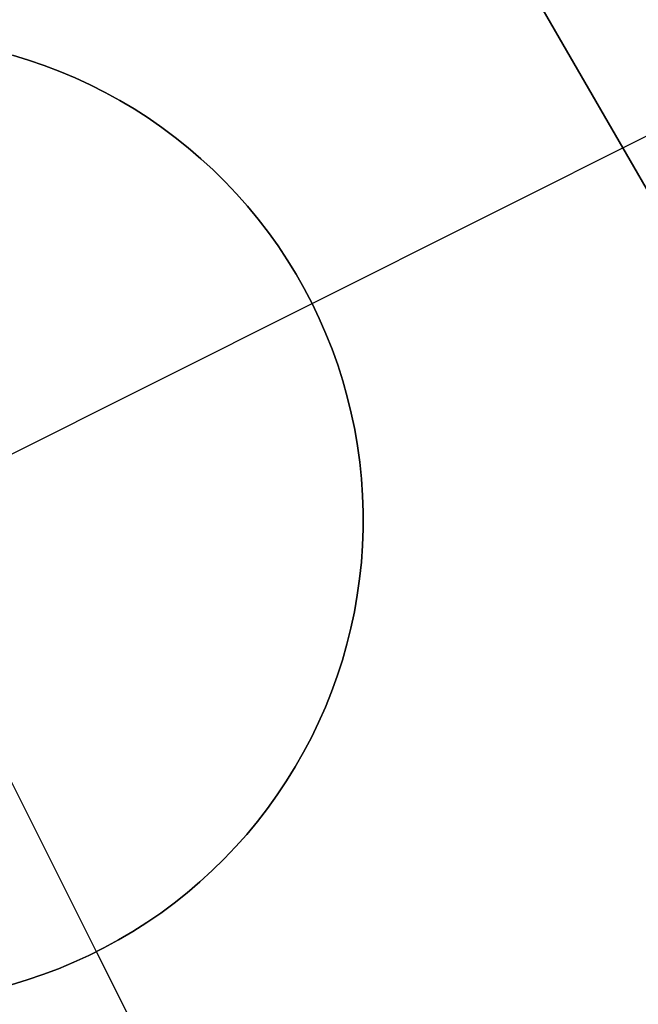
# Model space of a CAD drawing. Header units: millimetres. Extents: x 6049 to 7254, y -11340 to -10297.
# Tile 149 of 237: x 6652.43 to 6654.03, y -10626.35 to -10623.8. Entities that reach past the tile are written whole.
import ezdxf

# ---------------------------------------------------------------- set-up
doc = ezdxf.new("R2010")
doc.units = ezdxf.units.MM
doc.layers.add('color', color=7, linetype='Continuous')

msp = doc.modelspace()

# ---------------------------------------------------------------- linework, layer by layer
at = {"color": 8, "true_color": 0x7f7f7f}
for p, q in [((6655.8396, -10627.3358, 53.8983), (6646.935, -10611.9126, 53.8983)), ((6647.3572, -10612.6439, 54.8552), (6655.3054, -10626.4107, 58.5252)), ((6647.9758, -10613.7154, 49.4962), (6655.9241, -10627.4822, 53.1662))]:
    msp.add_line(p, q, dxfattribs=at)
at = {"layer": 'color', "color": 254, "true_color": 0xcad1ee}
for p, q in [((6652.4523, -10623.904, 19.7), (6652.411, -10623.8915, 19.7)), ((6652.411, -10623.8915, 24.7), (6652.4523, -10623.904, 24.7)), ((6652.4523, -10623.904, 19.7), (6652.411, -10623.8915, 19.7)), ((6652.411, -10623.8915, 22.2), (6652.4523, -10623.904, 22.2)), ((6652.411, -10623.8915, 24.7), (6652.4523, -10623.904, 24.7)), ((6652.4932, -10623.918, 19.7), (6652.4523, -10623.904, 19.7)), ((6652.4523, -10623.904, 24.7), (6652.4932, -10623.918, 24.7)), ((6652.4932, -10623.918, 19.7), (6652.4523, -10623.904, 19.7)), ((6652.4523, -10623.904, 22.2), (6652.4932, -10623.918, 22.2)), ((6652.4523, -10623.904, 24.7), (6652.4932, -10623.918, 24.7)), ((6652.5335, -10623.9333, 19.7), (6652.4932, -10623.918, 19.7)), ((6652.4932, -10623.918, 24.7), (6652.5335, -10623.9333, 24.7)), ((6652.5335, -10623.9333, 19.7), (6652.4932, -10623.918, 19.7)), ((6652.4932, -10623.918, 22.2), (6652.5335, -10623.9333, 22.2)), ((6652.4932, -10623.918, 24.7), (6652.5335, -10623.9333, 24.7)), ((6652.5733, -10623.9501, 19.7), (6652.5335, -10623.9333, 19.7)), ((6652.5335, -10623.9333, 24.7), (6652.5733, -10623.9501, 24.7)), ((6652.5733, -10623.9501, 19.7), (6652.5335, -10623.9333, 19.7)), ((6652.5335, -10623.9333, 22.2), (6652.5733, -10623.9501, 22.2)), ((6652.5335, -10623.9333, 24.7), (6652.5733, -10623.9501, 24.7)), ((6652.6124, -10623.9682, 19.7), (6652.5733, -10623.9501, 19.7)), ((6652.5733, -10623.9501, 24.7), (6652.6124, -10623.9682, 24.7)), ((6652.6124, -10623.9682, 19.7), (6652.5733, -10623.9501, 19.7)), ((6652.5733, -10623.9501, 22.2), (6652.6124, -10623.9682, 22.2)), ((6652.5733, -10623.9501, 24.7), (6652.6124, -10623.9682, 24.7)), ((6652.6285, -10626.2111, 24.7), (6651.5083, -10623.9761, 24.7)), ((6652.6509, -10623.9876, 19.7), (6652.6124, -10623.9682, 19.7)), ((6652.6124, -10623.9682, 24.7), (6652.6509, -10623.9876, 24.7)), ((6652.6509, -10623.9876, 19.7), (6652.6124, -10623.9682, 19.7)), ((6652.6124, -10623.9682, 22.2), (6652.6509, -10623.9876, 22.2)), ((6652.6124, -10623.9682, 24.7), (6652.6509, -10623.9876, 24.7)), ((6653.1859, -10624.5335, 19.7), (6654.3034, -10623.9735, 19.7)), ((6652.6888, -10624.0084, 19.7), (6652.6509, -10623.9876, 19.7)), ((6652.6509, -10623.9876, 24.7), (6652.6888, -10624.0084, 24.7)), ((6652.6888, -10624.0084, 19.7), (6652.6509, -10623.9876, 19.7)), ((6652.6509, -10623.9876, 22.2), (6652.6888, -10624.0084, 22.2)), ((6652.6509, -10623.9876, 24.7), (6652.6888, -10624.0084, 24.7)), ((6652.7259, -10624.0305, 19.7), (6652.6888, -10624.0084, 19.7)), ((6652.6888, -10624.0084, 24.7), (6652.7259, -10624.0305, 24.7)), ((6652.7259, -10624.0305, 19.7), (6652.6888, -10624.0084, 19.7)), ((6652.6888, -10624.0084, 22.2), (6652.7259, -10624.0305, 22.2)), ((6652.6888, -10624.0084, 24.7), (6652.7259, -10624.0305, 24.7)), ((6652.7622, -10624.0538, 19.7), (6652.7259, -10624.0305, 19.7)), ((6652.7259, -10624.0305, 24.7), (6652.7622, -10624.0538, 24.7)), ((6652.7622, -10624.0538, 19.7), (6652.7259, -10624.0305, 19.7)), ((6652.7259, -10624.0305, 22.2), (6652.7622, -10624.0538, 22.2)), ((6652.7259, -10624.0305, 24.7), (6652.7622, -10624.0538, 24.7)), ((6652.7976, -10624.0784, 19.7), (6652.7622, -10624.0538, 19.7)), ((6652.7622, -10624.0538, 24.7), (6652.7976, -10624.0784, 24.7)), ((6652.7976, -10624.0784, 19.7), (6652.7622, -10624.0538, 19.7)), ((6652.7622, -10624.0538, 22.2), (6652.7976, -10624.0784, 22.2)), ((6652.7622, -10624.0538, 24.7), (6652.7976, -10624.0784, 24.7)), ((6652.8322, -10624.1041, 19.7), (6652.7976, -10624.0784, 19.7)), ((6652.7976, -10624.0784, 24.7), (6652.8322, -10624.1041, 24.7)), ((6652.8322, -10624.1041, 19.7), (6652.7976, -10624.0784, 19.7)), ((6652.7976, -10624.0784, 22.2), (6652.8322, -10624.1041, 22.2)), ((6652.7976, -10624.0784, 24.7), (6652.8322, -10624.1041, 24.7)), ((6652.8659, -10624.1311, 19.7), (6652.8322, -10624.1041, 19.7)), ((6652.8322, -10624.1041, 24.7), (6652.8659, -10624.1311, 24.7)), ((6652.8659, -10624.1311, 19.7), (6652.8322, -10624.1041, 19.7)), ((6652.8322, -10624.1041, 22.2), (6652.8659, -10624.1311, 22.2)), ((6652.8322, -10624.1041, 24.7), (6652.8659, -10624.1311, 24.7)), ((6652.8987, -10624.1592, 19.7), (6652.8659, -10624.1311, 19.7)), ((6652.8659, -10624.1311, 24.7), (6652.8987, -10624.1592, 24.7)), ((6652.8987, -10624.1592, 19.7), (6652.8659, -10624.1311, 19.7)), ((6652.8659, -10624.1311, 22.2), (6652.8987, -10624.1592, 22.2)), ((6652.8659, -10624.1311, 24.7), (6652.8987, -10624.1592, 24.7)), ((6652.9304, -10624.1884, 19.7), (6652.8987, -10624.1592, 19.7)), ((6652.8987, -10624.1592, 24.7), (6652.9304, -10624.1884, 24.7)), ((6652.9304, -10624.1884, 19.7), (6652.8987, -10624.1592, 19.7)), ((6652.8987, -10624.1592, 22.2), (6652.9304, -10624.1884, 22.2)), ((6652.8987, -10624.1592, 24.7), (6652.9304, -10624.1884, 24.7)), ((6652.9612, -10624.2187, 19.7), (6652.9304, -10624.1884, 19.7)), ((6652.9304, -10624.1884, 24.7), (6652.9612, -10624.2187, 24.7)), ((6652.9612, -10624.2187, 19.7), (6652.9304, -10624.1884, 19.7)), ((6652.9304, -10624.1884, 22.2), (6652.9612, -10624.2187, 22.2)), ((6652.9304, -10624.1884, 24.7), (6652.9612, -10624.2187, 24.7)), ((6652.9908, -10624.25, 19.7), (6652.9612, -10624.2187, 19.7)), ((6652.9612, -10624.2187, 24.7), (6652.9908, -10624.25, 24.7)), ((6652.9908, -10624.25, 19.7), (6652.9612, -10624.2187, 19.7)), ((6652.9612, -10624.2187, 22.2), (6652.9908, -10624.25, 22.2)), ((6652.9612, -10624.2187, 24.7), (6652.9908, -10624.25, 24.7)), ((6653.0194, -10624.2824, 19.7), (6652.9908, -10624.25, 19.7)), ((6652.9908, -10624.25, 24.7), (6653.0194, -10624.2824, 24.7)), ((6653.0194, -10624.2824, 19.7), (6652.9908, -10624.25, 19.7)), ((6652.9908, -10624.25, 22.2), (6653.0194, -10624.2824, 22.2)), ((6652.9908, -10624.25, 24.7), (6653.0194, -10624.2824, 24.7)), ((6653.0468, -10624.3157, 19.7), (6653.0194, -10624.2824, 19.7)), ((6653.0194, -10624.2824, 24.7), (6653.0468, -10624.3157, 24.7)), ((6653.0468, -10624.3157, 19.7), (6653.0194, -10624.2824, 19.7)), ((6653.0194, -10624.2824, 22.2), (6653.0468, -10624.3157, 22.2)), ((6653.0194, -10624.2824, 24.7), (6653.0468, -10624.3157, 24.7)), ((6653.0731, -10624.3499, 19.7), (6653.0468, -10624.3157, 19.7)), ((6653.0468, -10624.3157, 24.7), (6653.0731, -10624.3499, 24.7)), ((6653.0731, -10624.3499, 19.7), (6653.0468, -10624.3157, 19.7)), ((6653.0468, -10624.3157, 22.2), (6653.0731, -10624.3499, 22.2)), ((6653.0468, -10624.3157, 24.7), (6653.0731, -10624.3499, 24.7)), ((6653.0982, -10624.385, 19.7), (6653.0731, -10624.3499, 19.7)), ((6653.0731, -10624.3499, 24.7), (6653.0982, -10624.385, 24.7)), ((6653.0982, -10624.385, 19.7), (6653.0731, -10624.3499, 19.7)), ((6653.0731, -10624.3499, 22.2), (6653.0982, -10624.385, 22.2)), ((6653.0731, -10624.3499, 24.7), (6653.0982, -10624.385, 24.7)), ((6653.122, -10624.421, 19.7), (6653.0982, -10624.385, 19.7)), ((6653.0982, -10624.385, 24.7), (6653.122, -10624.421, 24.7)), ((6653.122, -10624.421, 19.7), (6653.0982, -10624.385, 19.7)), ((6653.0982, -10624.385, 22.2), (6653.122, -10624.421, 22.2)), ((6653.0982, -10624.385, 24.7), (6653.122, -10624.421, 24.7)), ((6653.1446, -10624.4578, 19.7), (6653.122, -10624.421, 19.7)), ((6653.122, -10624.421, 24.7), (6653.1446, -10624.4578, 24.7)), ((6653.1446, -10624.4578, 19.7), (6653.122, -10624.421, 19.7)), ((6653.122, -10624.421, 22.2), (6653.1446, -10624.4578, 22.2)), ((6653.122, -10624.421, 24.7), (6653.1446, -10624.4578, 24.7)), ((6653.1659, -10624.4953, 19.7), (6653.1446, -10624.4578, 19.7)), ((6653.1446, -10624.4578, 24.7), (6653.1659, -10624.4953, 24.7)), ((6653.1659, -10624.4953, 19.7), (6653.1446, -10624.4578, 19.7)), ((6653.1446, -10624.4578, 22.2), (6653.1659, -10624.4953, 22.2)), ((6653.1446, -10624.4578, 24.7), (6653.1659, -10624.4953, 24.7)), ((6653.1859, -10624.5335, 19.7), (6653.1659, -10624.4953, 19.7)), ((6653.1659, -10624.4953, 24.7), (6653.1859, -10624.5335, 24.7)), ((6653.1859, -10624.5335, 19.7), (6653.1659, -10624.4953, 19.7)), ((6653.1659, -10624.4953, 22.2), (6653.1859, -10624.5335, 22.2)), ((6653.1659, -10624.4953, 24.7), (6653.1859, -10624.5335, 24.7)), ((6650.9509, -10625.6537, 24.7), (6653.1859, -10624.5335, 24.7)), ((6653.1859, -10624.5335, 24.7), (6653.2046, -10624.5725, 24.7)), ((6653.1859, -10624.5335, 19.7), (6653.1859, -10624.5335, 24.7)), ((6653.2046, -10624.5725, 19.7), (6653.1859, -10624.5335, 19.7)), ((6653.1859, -10624.5335, 22.2), (6653.2046, -10624.5725, 22.2)), ((6653.2046, -10624.5725, 19.7), (6653.1859, -10624.5335, 19.7)), ((6653.1859, -10624.5335, 19.7), (6653.1859, -10624.5335, 24.7)), ((6653.1859, -10624.5335, 24.7), (6653.2046, -10624.5725, 24.7)), ((6653.2046, -10624.5725, 24.7), (6653.2219, -10624.612, 24.7)), ((6653.2219, -10624.612, 19.7), (6653.2046, -10624.5725, 19.7)), ((6653.2046, -10624.5725, 22.2), (6653.2219, -10624.612, 22.2)), ((6653.2219, -10624.612, 19.7), (6653.2046, -10624.5725, 19.7)), ((6653.2046, -10624.5725, 24.7), (6653.2219, -10624.612, 24.7)), ((6653.2219, -10624.612, 24.7), (6653.2378, -10624.6521, 24.7)), ((6653.2378, -10624.6521, 19.7), (6653.2219, -10624.612, 19.7)), ((6653.2219, -10624.612, 22.2), (6653.2378, -10624.6521, 22.2)), ((6653.2378, -10624.6521, 19.7), (6653.2219, -10624.612, 19.7)), ((6653.2219, -10624.612, 24.7), (6653.2378, -10624.6521, 24.7)), ((6653.2378, -10624.6521, 24.7), (6653.2524, -10624.6927, 24.7)), ((6653.2524, -10624.6927, 19.7), (6653.2378, -10624.6521, 19.7)), ((6653.2378, -10624.6521, 22.2), (6653.2524, -10624.6927, 22.2)), ((6653.2524, -10624.6927, 19.7), (6653.2378, -10624.6521, 19.7)), ((6653.2378, -10624.6521, 24.7), (6653.2524, -10624.6927, 24.7)), ((6653.2524, -10624.6927, 24.7), (6653.2655, -10624.7338, 24.7)), ((6653.2655, -10624.7338, 19.7), (6653.2524, -10624.6927, 19.7)), ((6653.2524, -10624.6927, 22.2), (6653.2655, -10624.7338, 22.2)), ((6653.2655, -10624.7338, 19.7), (6653.2524, -10624.6927, 19.7)), ((6653.2524, -10624.6927, 24.7), (6653.2655, -10624.7338, 24.7)), ((6653.2655, -10624.7338, 24.7), (6653.2772, -10624.7753, 24.7)), ((6653.2772, -10624.7753, 19.7), (6653.2655, -10624.7338, 19.7)), ((6653.2655, -10624.7338, 22.2), (6653.2772, -10624.7753, 22.2)), ((6653.2772, -10624.7753, 19.7), (6653.2655, -10624.7338, 19.7)), ((6653.2655, -10624.7338, 24.7), (6653.2772, -10624.7753, 24.7)), ((6653.2772, -10624.7753, 24.7), (6653.2875, -10624.8173, 24.7)), ((6653.2875, -10624.8173, 19.7), (6653.2772, -10624.7753, 19.7)), ((6653.2772, -10624.7753, 22.2), (6653.2875, -10624.8173, 22.2)), ((6653.2875, -10624.8173, 19.7), (6653.2772, -10624.7753, 19.7)), ((6653.2772, -10624.7753, 24.7), (6653.2875, -10624.8173, 24.7)), ((6653.2875, -10624.8173, 24.7), (6653.2963, -10624.8595, 24.7)), ((6653.2963, -10624.8595, 19.7), (6653.2875, -10624.8173, 19.7)), ((6653.2875, -10624.8173, 22.2), (6653.2963, -10624.8595, 22.2)), ((6653.2963, -10624.8595, 19.7), (6653.2875, -10624.8173, 19.7)), ((6653.2875, -10624.8173, 24.7), (6653.2963, -10624.8595, 24.7)), ((6653.2963, -10624.8595, 24.7), (6653.3036, -10624.902, 24.7)), ((6653.3036, -10624.902, 19.7), (6653.2963, -10624.8595, 19.7)), ((6653.2963, -10624.8595, 22.2), (6653.3036, -10624.902, 22.2)), ((6653.3036, -10624.902, 19.7), (6653.2963, -10624.8595, 19.7)), ((6653.2963, -10624.8595, 24.7), (6653.3036, -10624.902, 24.7)), ((6653.3036, -10624.902, 24.7), (6653.3095, -10624.9448, 24.7)), ((6653.3095, -10624.9448, 19.7), (6653.3036, -10624.902, 19.7)), ((6653.3036, -10624.902, 22.2), (6653.3095, -10624.9448, 22.2)), ((6653.3095, -10624.9448, 19.7), (6653.3036, -10624.902, 19.7)), ((6653.3036, -10624.902, 24.7), (6653.3095, -10624.9448, 24.7)), ((6653.3095, -10624.9448, 24.7), (6653.3139, -10624.9877, 24.7)), ((6653.3139, -10624.9877, 19.7), (6653.3095, -10624.9448, 19.7)), ((6653.3095, -10624.9448, 22.2), (6653.3139, -10624.9877, 22.2)), ((6653.3139, -10624.9877, 19.7), (6653.3095, -10624.9448, 19.7)), ((6653.3095, -10624.9448, 24.7), (6653.3139, -10624.9877, 24.7)), ((6653.3139, -10624.9877, 24.7), (6653.3168, -10625.0308, 24.7)), ((6653.3168, -10625.0308, 19.7), (6653.3139, -10624.9877, 19.7)), ((6653.3139, -10624.9877, 22.2), (6653.3168, -10625.0308, 22.2)), ((6653.3168, -10625.0308, 19.7), (6653.3139, -10624.9877, 19.7)), ((6653.3139, -10624.9877, 24.7), (6653.3168, -10625.0308, 24.7)), ((6653.3168, -10625.0308, 24.7), (6653.3182, -10625.0739, 24.7)), ((6653.3182, -10625.0739, 19.7), (6653.3168, -10625.0308, 19.7)), ((6653.3168, -10625.0308, 22.2), (6653.3182, -10625.0739, 22.2)), ((6653.3182, -10625.0739, 19.7), (6653.3168, -10625.0308, 19.7)), ((6653.3168, -10625.0308, 24.7), (6653.3182, -10625.0739, 24.7)), ((6653.3182, -10625.0739, 24.7), (6653.3182, -10625.117, 24.7)), ((6653.3182, -10625.117, 19.7), (6653.3182, -10625.0739, 19.7)), ((6653.3182, -10625.0739, 22.2), (6653.3182, -10625.117, 22.2)), ((6653.3182, -10625.117, 19.7), (6653.3182, -10625.0739, 19.7)), ((6653.3182, -10625.0739, 24.7), (6653.3182, -10625.117, 24.7)), ((6653.3182, -10625.117, 24.7), (6653.3166, -10625.1602, 24.7)), ((6653.3166, -10625.1602, 19.7), (6653.3182, -10625.117, 19.7)), ((6653.3182, -10625.117, 22.2), (6653.3166, -10625.1602, 22.2)), ((6653.3166, -10625.1602, 19.7), (6653.3182, -10625.117, 19.7)), ((6653.3182, -10625.117, 24.7), (6653.3166, -10625.1602, 24.7)), ((6653.3166, -10625.1602, 24.7), (6653.3136, -10625.2032, 24.7)), ((6653.3136, -10625.2032, 19.7), (6653.3166, -10625.1602, 19.7)), ((6653.3166, -10625.1602, 22.2), (6653.3136, -10625.2032, 22.2)), ((6653.3136, -10625.2032, 19.7), (6653.3166, -10625.1602, 19.7)), ((6653.3166, -10625.1602, 24.7), (6653.3136, -10625.2032, 24.7)), ((6653.3136, -10625.2032, 24.7), (6653.3091, -10625.2461, 24.7)), ((6653.3091, -10625.2461, 19.7), (6653.3136, -10625.2032, 19.7)), ((6653.3136, -10625.2032, 22.2), (6653.3091, -10625.2461, 22.2)), ((6653.3091, -10625.2461, 19.7), (6653.3136, -10625.2032, 19.7)), ((6653.3136, -10625.2032, 24.7), (6653.3091, -10625.2461, 24.7)), ((6653.3091, -10625.2461, 24.7), (6653.3031, -10625.2888, 24.7)), ((6653.3031, -10625.2888, 19.7), (6653.3091, -10625.2461, 19.7)), ((6653.3091, -10625.2461, 22.2), (6653.3031, -10625.2888, 22.2)), ((6653.3031, -10625.2888, 19.7), (6653.3091, -10625.2461, 19.7)), ((6653.3091, -10625.2461, 24.7), (6653.3031, -10625.2888, 24.7)), ((6653.3031, -10625.2888, 24.7), (6653.2956, -10625.3313, 24.7)), ((6653.2956, -10625.3313, 19.7), (6653.3031, -10625.2888, 19.7)), ((6653.3031, -10625.2888, 22.2), (6653.2956, -10625.3313, 22.2)), ((6653.2956, -10625.3313, 19.7), (6653.3031, -10625.2888, 19.7)), ((6653.3031, -10625.2888, 24.7), (6653.2956, -10625.3313, 24.7)), ((6653.2956, -10625.3313, 24.7), (6653.2866, -10625.3736, 24.7)), ((6653.2866, -10625.3736, 19.7), (6653.2956, -10625.3313, 19.7)), ((6653.2956, -10625.3313, 22.2), (6653.2866, -10625.3736, 22.2)), ((6653.2866, -10625.3736, 19.7), (6653.2956, -10625.3313, 19.7)), ((6653.2956, -10625.3313, 24.7), (6653.2866, -10625.3736, 24.7)), ((6653.2866, -10625.3736, 24.7), (6653.2763, -10625.4154, 24.7)), ((6653.2763, -10625.4154, 19.7), (6653.2866, -10625.3736, 19.7)), ((6653.2866, -10625.3736, 22.2), (6653.2763, -10625.4154, 22.2)), ((6653.2763, -10625.4154, 19.7), (6653.2866, -10625.3736, 19.7)), ((6653.2866, -10625.3736, 24.7), (6653.2763, -10625.4154, 24.7)), ((6653.2763, -10625.4154, 24.7), (6653.2644, -10625.4569, 24.7)), ((6653.2644, -10625.4569, 19.7), (6653.2763, -10625.4154, 19.7)), ((6653.2763, -10625.4154, 22.2), (6653.2644, -10625.4569, 22.2)), ((6653.2644, -10625.4569, 19.7), (6653.2763, -10625.4154, 19.7)), ((6653.2763, -10625.4154, 24.7), (6653.2644, -10625.4569, 24.7)), ((6653.2644, -10625.4569, 24.7), (6653.2512, -10625.498, 24.7)), ((6653.2512, -10625.498, 19.7), (6653.2644, -10625.4569, 19.7)), ((6653.2644, -10625.4569, 22.2), (6653.2512, -10625.498, 22.2)), ((6653.2512, -10625.498, 19.7), (6653.2644, -10625.4569, 19.7)), ((6653.2644, -10625.4569, 24.7), (6653.2512, -10625.498, 24.7)), ((6653.2512, -10625.498, 24.7), (6653.2365, -10625.5386, 24.7)), ((6653.2365, -10625.5386, 19.7), (6653.2512, -10625.498, 19.7)), ((6653.2512, -10625.498, 22.2), (6653.2365, -10625.5386, 22.2)), ((6653.2365, -10625.5386, 19.7), (6653.2512, -10625.498, 19.7)), ((6653.2512, -10625.498, 24.7), (6653.2365, -10625.5386, 24.7)), ((6653.2365, -10625.5386, 24.7), (6653.2205, -10625.5786, 24.7)), ((6653.2205, -10625.5786, 19.7), (6653.2365, -10625.5386, 19.7)), ((6653.2365, -10625.5386, 22.2), (6653.2205, -10625.5786, 22.2)), ((6653.2205, -10625.5786, 19.7), (6653.2365, -10625.5386, 19.7)), ((6653.2365, -10625.5386, 24.7), (6653.2205, -10625.5786, 24.7)), ((6653.2205, -10625.5786, 24.7), (6653.203, -10625.6181, 24.7)), ((6653.203, -10625.6181, 19.7), (6653.2205, -10625.5786, 19.7)), ((6653.2205, -10625.5786, 22.2), (6653.203, -10625.6181, 22.2)), ((6653.203, -10625.6181, 19.7), (6653.2205, -10625.5786, 19.7)), ((6653.2205, -10625.5786, 24.7), (6653.203, -10625.6181, 24.7)), ((6653.203, -10625.6181, 24.7), (6653.1842, -10625.657, 24.7)), ((6653.1842, -10625.657, 19.7), (6653.203, -10625.6181, 19.7)), ((6653.203, -10625.6181, 22.2), (6653.1842, -10625.657, 22.2)), ((6653.1842, -10625.657, 19.7), (6653.203, -10625.6181, 19.7)), ((6653.203, -10625.6181, 24.7), (6653.1842, -10625.657, 24.7)), ((6653.1842, -10625.657, 24.7), (6653.1641, -10625.6951, 24.7)), ((6653.1641, -10625.6951, 19.7), (6653.1842, -10625.657, 19.7)), ((6653.1842, -10625.657, 22.2), (6653.1641, -10625.6951, 22.2)), ((6653.1641, -10625.6951, 19.7), (6653.1842, -10625.657, 19.7)), ((6653.1842, -10625.657, 24.7), (6653.1641, -10625.6951, 24.7)), ((6653.1641, -10625.6951, 24.7), (6653.1427, -10625.7326, 24.7)), ((6653.1427, -10625.7326, 19.7), (6653.1641, -10625.6951, 19.7)), ((6653.1641, -10625.6951, 22.2), (6653.1427, -10625.7326, 22.2)), ((6653.1427, -10625.7326, 19.7), (6653.1641, -10625.6951, 19.7)), ((6653.1641, -10625.6951, 24.7), (6653.1427, -10625.7326, 24.7)), ((6653.1427, -10625.7326, 24.7), (6653.12, -10625.7693, 24.7)), ((6653.12, -10625.7693, 19.7), (6653.1427, -10625.7326, 19.7)), ((6653.1427, -10625.7326, 22.2), (6653.12, -10625.7693, 22.2)), ((6653.12, -10625.7693, 19.7), (6653.1427, -10625.7326, 19.7)), ((6653.1427, -10625.7326, 24.7), (6653.12, -10625.7693, 24.7)), ((6653.12, -10625.7693, 24.7), (6653.0961, -10625.8052, 24.7)), ((6653.0961, -10625.8052, 19.7), (6653.12, -10625.7693, 19.7)), ((6653.12, -10625.7693, 22.2), (6653.0961, -10625.8052, 22.2)), ((6653.0961, -10625.8052, 19.7), (6653.12, -10625.7693, 19.7)), ((6653.12, -10625.7693, 24.7), (6653.0961, -10625.8052, 24.7)), ((6653.0961, -10625.8052, 24.7), (6653.0709, -10625.8403, 24.7)), ((6653.0709, -10625.8403, 19.7), (6653.0961, -10625.8052, 19.7)), ((6653.0961, -10625.8052, 22.2), (6653.0709, -10625.8403, 22.2)), ((6653.0709, -10625.8403, 19.7), (6653.0961, -10625.8052, 19.7)), ((6653.0961, -10625.8052, 24.7), (6653.0709, -10625.8403, 24.7)), ((6653.0709, -10625.8403, 24.7), (6653.0445, -10625.8744, 24.7)), ((6653.0445, -10625.8744, 19.7), (6653.0709, -10625.8403, 19.7)), ((6653.0709, -10625.8403, 22.2), (6653.0445, -10625.8744, 22.2)), ((6653.0445, -10625.8744, 19.7), (6653.0709, -10625.8403, 19.7)), ((6653.0709, -10625.8403, 24.7), (6653.0445, -10625.8744, 24.7)), ((6653.0445, -10625.8744, 24.7), (6653.017, -10625.9076, 24.7)), ((6653.017, -10625.9076, 19.7), (6653.0445, -10625.8744, 19.7)), ((6653.0445, -10625.8744, 22.2), (6653.017, -10625.9076, 22.2)), ((6653.017, -10625.9076, 19.7), (6653.0445, -10625.8744, 19.7)), ((6653.0445, -10625.8744, 24.7), (6653.017, -10625.9076, 24.7)), ((6653.017, -10625.9076, 24.7), (6652.9883, -10625.9399, 24.7)), ((6652.9883, -10625.9399, 19.7), (6653.017, -10625.9076, 19.7)), ((6653.017, -10625.9076, 22.2), (6652.9883, -10625.9399, 22.2)), ((6652.9883, -10625.9399, 19.7), (6653.017, -10625.9076, 19.7)), ((6653.017, -10625.9076, 24.7), (6652.9883, -10625.9399, 24.7)), ((6652.9883, -10625.9399, 24.7), (6652.9586, -10625.9711, 24.7)), ((6652.9586, -10625.9711, 19.7), (6652.9883, -10625.9399, 19.7)), ((6652.9883, -10625.9399, 22.2), (6652.9586, -10625.9711, 22.2)), ((6652.9586, -10625.9711, 19.7), (6652.9883, -10625.9399, 19.7)), ((6652.9883, -10625.9399, 24.7), (6652.9586, -10625.9711, 24.7)), ((6652.9586, -10625.9711, 24.7), (6652.9278, -10626.0013, 24.7)), ((6652.9278, -10626.0013, 19.7), (6652.9586, -10625.9711, 19.7)), ((6652.9586, -10625.9711, 22.2), (6652.9278, -10626.0013, 22.2)), ((6652.9278, -10626.0013, 19.7), (6652.9586, -10625.9711, 19.7)), ((6652.9586, -10625.9711, 24.7), (6652.9278, -10626.0013, 24.7)), ((6652.9278, -10626.0013, 24.7), (6652.8959, -10626.0305, 24.7)), ((6652.8959, -10626.0305, 19.7), (6652.9278, -10626.0013, 19.7)), ((6652.9278, -10626.0013, 22.2), (6652.8959, -10626.0305, 22.2)), ((6652.8959, -10626.0305, 19.7), (6652.9278, -10626.0013, 19.7)), ((6652.9278, -10626.0013, 24.7), (6652.8959, -10626.0305, 24.7)), ((6652.8959, -10626.0305, 24.7), (6652.8631, -10626.0585, 24.7)), ((6652.8631, -10626.0585, 19.7), (6652.8959, -10626.0305, 19.7)), ((6652.8959, -10626.0305, 22.2), (6652.8631, -10626.0585, 22.2)), ((6652.8631, -10626.0585, 19.7), (6652.8959, -10626.0305, 19.7)), ((6652.8959, -10626.0305, 24.7), (6652.8631, -10626.0585, 24.7)), ((6652.8631, -10626.0585, 24.7), (6652.8293, -10626.0853, 24.7)), ((6652.8293, -10626.0853, 19.7), (6652.8631, -10626.0585, 19.7)), ((6652.8631, -10626.0585, 22.2), (6652.8293, -10626.0853, 22.2)), ((6652.8293, -10626.0853, 19.7), (6652.8631, -10626.0585, 19.7)), ((6652.8631, -10626.0585, 24.7), (6652.8293, -10626.0853, 24.7)), ((6652.8293, -10626.0853, 24.7), (6652.7946, -10626.111, 24.7)), ((6652.7946, -10626.111, 19.7), (6652.8293, -10626.0853, 19.7)), ((6652.8293, -10626.0853, 22.2), (6652.7946, -10626.111, 22.2)), ((6652.7946, -10626.111, 19.7), (6652.8293, -10626.0853, 19.7)), ((6652.8293, -10626.0853, 24.7), (6652.7946, -10626.111, 24.7)), ((6652.7946, -10626.111, 24.7), (6652.7591, -10626.1355, 24.7)), ((6652.7591, -10626.1355, 19.7), (6652.7946, -10626.111, 19.7)), ((6652.7946, -10626.111, 22.2), (6652.7591, -10626.1355, 22.2)), ((6652.7591, -10626.1355, 19.7), (6652.7946, -10626.111, 19.7)), ((6652.7946, -10626.111, 24.7), (6652.7591, -10626.1355, 24.7)), ((6652.7591, -10626.1355, 24.7), (6652.7227, -10626.1587, 24.7)), ((6652.7227, -10626.1587, 19.7), (6652.7591, -10626.1355, 19.7)), ((6652.7591, -10626.1355, 22.2), (6652.7227, -10626.1587, 22.2)), ((6652.7227, -10626.1587, 19.7), (6652.7591, -10626.1355, 19.7)), ((6652.7591, -10626.1355, 24.7), (6652.7227, -10626.1587, 24.7)), ((6652.7227, -10626.1587, 24.7), (6652.6855, -10626.1806, 24.7)), ((6652.6855, -10626.1806, 19.7), (6652.7227, -10626.1587, 19.7)), ((6652.7227, -10626.1587, 22.2), (6652.6855, -10626.1806, 22.2)), ((6652.6855, -10626.1806, 19.7), (6652.7227, -10626.1587, 19.7)), ((6652.7227, -10626.1587, 24.7), (6652.6855, -10626.1806, 24.7)), ((6652.6855, -10626.1806, 24.7), (6652.6477, -10626.2013, 24.7)), ((6652.6477, -10626.2013, 19.7), (6652.6855, -10626.1806, 19.7)), ((6652.6855, -10626.1806, 22.2), (6652.6477, -10626.2013, 22.2)), ((6652.6477, -10626.2013, 19.7), (6652.6855, -10626.1806, 19.7)), ((6652.6855, -10626.1806, 24.7), (6652.6477, -10626.2013, 24.7)), ((6652.6477, -10626.2013, 24.7), (6652.6091, -10626.2206, 24.7)), ((6652.6091, -10626.2206, 19.7), (6652.6477, -10626.2013, 19.7)), ((6652.6477, -10626.2013, 22.2), (6652.6091, -10626.2206, 22.2)), ((6652.6091, -10626.2206, 19.7), (6652.6477, -10626.2013, 19.7)), ((6652.6477, -10626.2013, 24.7), (6652.6091, -10626.2206, 24.7)), ((6652.6285, -10626.2111, 24.7), (6652.6285, -10626.2111, 19.7)), ((6653.1885, -10627.3286, 19.7), (6652.6285, -10626.2111, 19.7)), ((6652.5699, -10626.2386, 24.7), (6652.53, -10626.2552, 24.7)), ((6652.53, -10626.2552, 19.7), (6652.5699, -10626.2386, 19.7)), ((6652.5699, -10626.2386, 22.2), (6652.53, -10626.2552, 22.2)), ((6652.53, -10626.2552, 19.7), (6652.5699, -10626.2386, 19.7)), ((6652.5699, -10626.2386, 24.7), (6652.53, -10626.2552, 24.7)), ((6652.6091, -10626.2206, 24.7), (6652.5699, -10626.2386, 24.7)), ((6652.5699, -10626.2386, 19.7), (6652.6091, -10626.2206, 19.7)), ((6652.6091, -10626.2206, 22.2), (6652.5699, -10626.2386, 22.2)), ((6652.5699, -10626.2386, 19.7), (6652.6091, -10626.2206, 19.7)), ((6652.6091, -10626.2206, 24.7), (6652.5699, -10626.2386, 24.7)), ((6652.53, -10626.2552, 24.7), (6652.4897, -10626.2705, 24.7)), ((6652.4897, -10626.2705, 19.7), (6652.53, -10626.2552, 19.7)), ((6652.53, -10626.2552, 22.2), (6652.4897, -10626.2705, 22.2)), ((6652.4897, -10626.2705, 19.7), (6652.53, -10626.2552, 19.7)), ((6652.53, -10626.2552, 24.7), (6652.4897, -10626.2705, 24.7)), ((6652.4488, -10626.2843, 24.7), (6652.4075, -10626.2967, 24.7)), ((6652.4075, -10626.2967, 19.7), (6652.4488, -10626.2843, 19.7)), ((6652.4488, -10626.2843, 22.2), (6652.4075, -10626.2967, 22.2)), ((6652.4075, -10626.2967, 19.7), (6652.4488, -10626.2843, 19.7)), ((6652.4488, -10626.2843, 24.7), (6652.4075, -10626.2967, 24.7)), ((6652.4897, -10626.2705, 24.7), (6652.4488, -10626.2843, 24.7)), ((6652.4488, -10626.2843, 19.7), (6652.4897, -10626.2705, 19.7)), ((6652.4897, -10626.2705, 22.2), (6652.4488, -10626.2843, 22.2)), ((6652.4488, -10626.2843, 19.7), (6652.4897, -10626.2705, 19.7)), ((6652.4897, -10626.2705, 24.7), (6652.4488, -10626.2843, 24.7))]:
    msp.add_line(p, q, dxfattribs=at)

doc.saveas('drawing.dxf')
